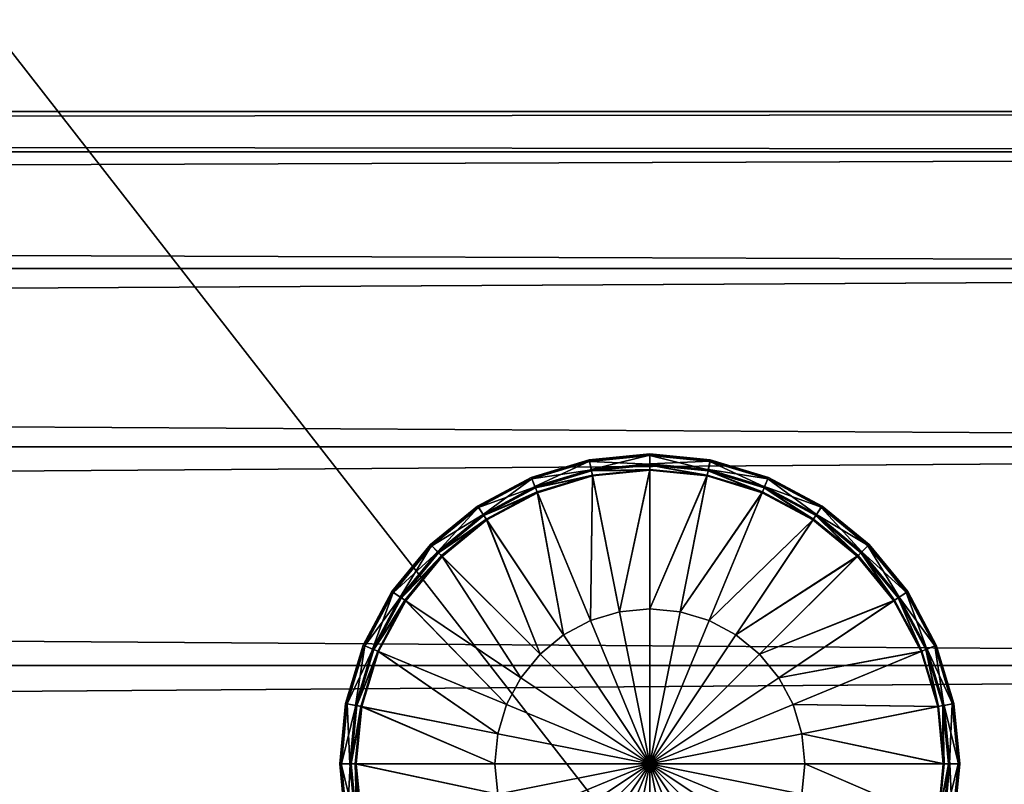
# Model space of a CAD drawing. Header units: millimetres. Extents: x -1220 to 1220, y -575 to 575.
# Tile 86 of 144: x 719 to 744, y -412 to -392. Entities that reach past the tile are written whole.
import ezdxf

# ---------------------------------------------------------------- set-up
doc = ezdxf.new("R2010")
doc.units = ezdxf.units.MM
doc.layers.get('0').update_dxf_attribs({"true_color": 0x5890e1})

msp = doc.modelspace()

# ---------------------------------------------------------------- meshes
at = {"color": 221, "true_color": 0xe5a6d7}
mesh = msp.add_polyface(dxfattribs=at)
corners = [(411.261, 0, 720.951), (411, 0, 720.951), (411, -496.536, 720.951), (410.563, 0, 720.889), (410.563, -496.535, 720.889), (410.25, 0, 720.701), (410.25, -496.532, 720.701), (820, 0, 719.951), (819.938, 0, 720.389), (819.938, -496.527, 720.389), (819.75, 0, 720.701), (819.75, -496.532, 720.701), (818.186, 0, 720.951), (411.816, 0, 720.951), (411.816, -496.536, 720.951), (411.261, -496.536, 720.951), (818.773, 0, 720.951), (818.186, -496.536, 720.951), (819, 0, 720.951), (818.773, -496.536, 720.951), (818.773, 0, 710.949), (819, 0, 710.949), (819, -520.909, 710.949), (819.438, 0, 711.012), (819.438, -520.905, 711.012), (819.75, 0, 711.199), (819.75, -520.892, 711.199), (410, 0, 711.949), (410.063, 0, 711.512), (410.063, -520.87, 711.512), (410.25, 0, 711.199), (410.25, -520.892, 711.199), (411.261, 0, 710.949), (411.816, 0, 710.949), (411.816, -520.909, 710.949), (411, 0, 710.949), (411.261, -520.909, 710.949), (818.186, 0, 710.949), (818.186, -520.909, 710.949), (819.438, 0, 720.889), (819.438, 496.539, 720.889), (819.75, 496.536, 720.701), (410, 0, 719.951), (410.063, 0, 720.389), (410.063, 496.531, 720.389), (410.25, 496.536, 720.701), (820, -520.839, 711.949), (820, 0, 711.949), (411.261, 496.54, 720.951), (411, 496.54, 720.951), (410.563, 496.539, 720.889), (820, 496.524, 719.951), (819.938, 496.531, 720.389), (818.186, 496.54, 720.951), (411.816, 496.54, 720.951), (818.773, 496.54, 720.951), (819, 496.54, 720.951), (410.563, 0, 711.012), (411, -520.909, 710.949), (410.563, -520.905, 711.012), (819.938, 0, 711.512), (819.938, -520.87, 711.512), (819, -496.536, 720.951), (819.438, -496.535, 720.889), (410, -496.52, 719.951), (410.063, -496.527, 720.389)]
mesh.append_faces([[corners[k] for k in face] for face in [(7, 46, 47)]], dxfattribs={"vtx0": -1, "color": 221})
mesh.append_faces([[corners[k] for k in face] for face in [(0, 1, 2), (1, 3, 4), (3, 5, 6), (7, 8, 9), (8, 10, 11), (12, 13, 14), (13, 0, 15), (16, 12, 17), (18, 16, 19), (20, 21, 22), (21, 23, 24), (23, 25, 26), (27, 28, 29), (28, 30, 31), (32, 33, 34), (35, 32, 36), (33, 37, 38), (18, 39, 40), (39, 10, 41), (42, 43, 44), (43, 5, 45), (1, 0, 48), (3, 1, 49), (5, 3, 50), (8, 7, 51), (10, 8, 52), (13, 12, 53), (0, 13, 54), (12, 16, 55), (16, 18, 56), (57, 35, 58), (30, 57, 59), (60, 47, 46), (25, 60, 61), (39, 18, 62), (10, 39, 63), (43, 42, 64), (5, 43, 65), (64, 42, 27), (51, 7, 47)]], dxfattribs={"vtx2": -1, "color": 221})
at = {"color": 196, "true_color": 0x390888}
mesh = msp.add_polyface(dxfattribs=at)
corners = [(864.268, -15, 169.649), (0, -15, 169.649), (0, -14.095, 174.779), (864.268, -14.095, 174.779), (0, -11.491, 179.291), (864.268, -11.491, 179.291), (0, -7.5, 182.639), (864.268, -7.5, 182.639), (0, -2.605, 184.421), (864.268, -2.605, 184.421), (0, 2.605, 184.421), (864.268, -2.605, 154.877), (0, -2.605, 154.877), (0, -7.5, 156.658), (864.268, -7.5, 156.658), (0, -11.491, 160.007), (864.268, -11.491, 160.007), (0, -14.095, 164.519), (864.268, -14.095, 164.519), (808.058, -394.469, 680.709), (808.058, -395.524, 686.694), (0, -395.524, 686.694), (0, -394.469, 680.709), (808.058, -398.563, 691.957), (0, -398.563, 691.957), (808.058, -403.219, 695.864), (0, -403.219, 695.864), (808.058, -408.93, 697.943), (0, -408.93, 697.943), (808.058, -415.008, 697.943), (0, -415.008, 697.943), (808.058, -420.719, 695.864), (0, -420.719, 695.864), (808.058, -425.375, 691.957), (0, -425.375, 691.957), (0, -428.414, 686.694), (0, -429.469, 680.709), (808.058, -428.413, 686.694), (0, -428.414, 674.723), (808.058, -429.469, 680.709), (0, -425.375, 669.46), (808.058, -428.413, 674.723), (808.058, -425.375, 669.46), (808.058, -420.719, 665.553), (0, -420.719, 665.553), (808.058, -415.008, 663.475), (0, -415.008, 663.475), (808.058, -408.93, 663.475), (0, -408.93, 663.475), (808.058, -403.219, 665.553), (0, -403.219, 665.553), (808.058, -398.563, 669.46), (0, -398.563, 669.46), (0, -395.524, 674.723), (808.058, -395.524, 674.723)]
mesh.append_faces([[corners[k] for k in face] for face in [(0, 1, 2), (3, 2, 4), (5, 4, 6), (7, 6, 8), (9, 8, 10), (11, 12, 13), (14, 13, 15), (16, 15, 17), (18, 17, 1), (19, 20, 21), (21, 22, 19), (20, 23, 24), (24, 21, 20), (23, 25, 26), (26, 24, 23), (25, 27, 28), (28, 26, 25), (27, 29, 30), (30, 28, 27), (29, 31, 32), (32, 30, 29), (31, 33, 34), (34, 32, 31), (35, 34, 33), (36, 35, 37), (38, 36, 39), (40, 38, 41), (42, 43, 44), (44, 40, 42), (43, 45, 46), (46, 44, 43), (45, 47, 48), (48, 46, 45), (47, 49, 50), (50, 48, 47), (49, 51, 52), (52, 50, 49), (53, 52, 51), (22, 53, 54)]], dxfattribs={"vtx2": -1, "color": 196})
mesh = msp.add_polyface(dxfattribs=at)
corners = [(0, -14.095, 174.779), (864.268, -14.095, 174.779), (864.268, -15, 169.649), (0, -11.491, 179.291), (864.268, -11.491, 179.291), (0, -7.5, 182.639), (864.268, -7.5, 182.639), (0, -2.605, 184.421), (864.268, -2.605, 184.421), (0, -2.605, 154.877), (864.268, -2.605, 154.877), (864.268, 2.605, 154.877), (0, -7.5, 156.658), (864.268, -7.5, 156.658), (0, -11.491, 160.007), (864.268, -11.491, 160.007), (0, -14.095, 164.519), (864.268, -14.095, 164.519), (0, -15, 169.649), (808.058, -425.375, 691.957), (808.058, -428.413, 686.694), (0, -428.414, 686.694), (808.058, -429.469, 680.709), (0, -429.469, 680.709), (808.058, -428.413, 674.723), (0, -428.414, 674.723), (808.058, -425.375, 669.46), (0, -425.375, 669.46), (808.058, -398.563, 669.46), (808.058, -395.524, 674.723), (0, -395.524, 674.723), (808.058, -394.469, 680.709), (0, -394.469, 680.709), (808.058, -395.524, 686.694), (816.692, -394.469, 680.709), (808.058, -398.563, 691.957), (816.692, -395.524, 686.694), (816.692, -398.563, 691.957), (816.692, -403.219, 695.864), (808.058, -403.219, 695.864), (808.058, -408.93, 697.943), (808.058, -415.008, 697.943), (816.692, -408.93, 697.943), (816.692, -415.008, 697.943), (816.692, -420.719, 695.864), (808.058, -420.719, 695.864), (816.692, -425.375, 691.957), (816.691, -428.413, 686.694), (816.692, -429.469, 680.709), (816.691, -428.413, 674.723), (816.692, -425.375, 669.46), (816.692, -420.719, 665.553), (808.058, -420.719, 665.553), (816.692, -415.008, 663.475), (808.058, -415.008, 663.475), (808.058, -408.93, 663.475), (808.058, -403.219, 665.553), (816.692, -408.93, 663.475), (816.692, -403.219, 665.553), (816.692, -398.563, 669.46), (816.692, -395.524, 674.723)]
mesh.append_faces([[corners[k] for k in face] for face in [(0, 1, 2), (3, 4, 1), (5, 6, 4), (7, 8, 6), (9, 10, 11), (12, 13, 10), (14, 15, 13), (16, 17, 15), (18, 2, 17), (19, 20, 21), (20, 22, 23), (22, 24, 25), (24, 26, 27), (28, 29, 30), (29, 31, 32), (33, 31, 34), (35, 33, 36), (37, 38, 39), (39, 35, 37), (40, 39, 38), (41, 40, 42), (43, 44, 45), (45, 41, 43), (44, 46, 19), (19, 45, 44), (46, 47, 20), (20, 19, 46), (22, 20, 47), (24, 22, 48), (49, 50, 26), (26, 24, 49), (50, 51, 52), (52, 26, 50), (51, 53, 54), (54, 52, 51), (55, 54, 53), (56, 55, 57), (28, 56, 58), (29, 28, 59), (31, 29, 60)]], dxfattribs={"vtx2": -1, "color": 196})
mesh = msp.add_polyface(dxfattribs=at)
corners = [(0, 0, 698.95), (1178, 0, 698.95), (1178, -483.003, 698.95), (0, -483.003, 698.95), (0, -503.003, 710.951), (1178, -503.003, 710.951), (1178, -487.003, 710.951), (0, -487.003, 710.951), (0, -505.003, 700.95), (1178, -505.003, 700.95), (1178, -505.003, 708.951), (0, -505.003, 708.951), (0, -503.003, 698.95), (0, -487.003, 698.95), (1178, -487.003, 698.95), (1178, -503.003, 698.95), (0, 0, 710.951), (0, -483.003, 710.951), (1178, -483.003, 710.951), (1178, 0, 710.951), (1178, -484.003, 698.95), (0, -484.003, 698.95), (1178, -485.003, 698.95), (0, -485.003, 698.95), (0, -503.878, 710.826), (1178, -503.878, 710.826), (0, -504.503, 710.451), (1178, -504.503, 710.451), (1178, -486.003, 710.951), (0, -486.003, 710.951), (1178, -485.003, 710.951), (0, -485.003, 710.951), (0, -504.878, 700.075), (1178, -504.878, 700.075), (0, -504.503, 699.45), (1178, -504.503, 699.45), (1178, -504.878, 709.826), (0, -504.878, 709.826), (1178, -503.878, 699.075), (0, -503.878, 699.075), (0, -486.003, 698.95), (1178, -486.003, 698.95), (0, -484.003, 710.951), (1178, -484.003, 710.951)]
mesh.append_faces([[corners[k] for k in face] for face in [(0, 1, 2), (2, 3, 0), (4, 5, 6), (6, 7, 4), (8, 9, 10), (10, 11, 8), (12, 13, 14), (14, 15, 12), (16, 17, 18), (18, 19, 16), (2, 20, 21), (21, 3, 2), (20, 22, 23), (23, 21, 20), (4, 24, 25), (25, 5, 4), (24, 26, 27), (27, 25, 24), (6, 28, 29), (29, 7, 6), (28, 30, 31), (31, 29, 28), (8, 32, 33), (33, 9, 8), (32, 34, 35), (35, 33, 32), (10, 36, 37), (37, 11, 10), (36, 27, 26), (26, 37, 36), (15, 38, 39), (39, 12, 15), (38, 35, 34), (34, 39, 38), (13, 40, 41), (41, 14, 13), (40, 23, 22), (22, 41, 40), (17, 42, 43), (43, 18, 17), (42, 31, 30), (30, 43, 42)]], dxfattribs={"vtx2": -1, "color": 196})
at = {"color": 221, "true_color": 0xe5a6d7}
mesh = msp.add_polyface(dxfattribs=at)
corners = [(411, -496.536, 720.951), (411.261, -496.536, 720.951), (411.261, 0, 720.951), (819.438, -496.535, 720.889), (819, -496.536, 720.951), (819, -498.232, 720.951), (819.75, -496.532, 720.701), (819.438, -498.231, 720.889), (410.563, -496.535, 720.889), (411, 0, 720.951), (410.25, -496.532, 720.701), (410.563, 0, 720.889), (410.063, -496.527, 720.389), (410, -496.52, 719.951), (410, -498.217, 719.951), (410.063, -498.224, 720.389), (819.938, -496.527, 720.389), (820, -496.521, 719.951), (820, 0, 719.951), (819.938, 0, 720.389), (411.816, -496.536, 720.951), (818.186, -496.536, 720.951), (818.186, 0, 720.951), (411.816, 0, 720.951), (818.773, -496.536, 720.951), (818.773, 0, 720.951), (819, 0, 720.951), (410.563, -498.231, 720.889), (410.25, -498.228, 720.701), (820, -498.217, 719.951), (819.938, -498.224, 720.389), (818.773, -498.232, 720.951), (819, -520.909, 710.949), (818.773, -520.909, 710.949), (818.773, 0, 710.949), (819.438, -520.905, 711.012), (819, 0, 710.949), (819.75, -520.892, 711.199), (819.438, 0, 711.012), (410.063, -520.87, 711.512), (410, -520.839, 711.949), (410, 0, 711.949), (410.25, -520.892, 711.199), (410.063, 0, 711.512), (411.816, -520.909, 710.949), (411.261, -520.909, 710.949), (411.261, 0, 710.949), (411, -520.909, 710.949), (411, 0, 710.949), (818.186, -520.909, 710.949), (411.816, 0, 710.949), (818.186, 0, 710.949), (410.563, -520.905, 711.012), (410.563, 0, 711.012), (410.25, 0, 711.199), (820, -520.839, 711.949), (819.938, -520.87, 711.512), (819.938, 0, 711.512), (819.75, 0, 711.199), (819.438, 0, 720.889), (819.75, 0, 720.701), (410.063, 0, 720.389), (410.25, 0, 720.701), (820, -499.497, 719.921), (820, -523.535, 712.035), (820, -522.559, 711.949)]
mesh.append_faces([[corners[k] for k in face] for face in [(18, 63, 64), (18, 64, 65)]], dxfattribs={"vtx0": -1, "vtx1": -1, "vtx2": -1, "color": 221})
mesh.append_faces([[corners[k] for k in face] for face in [(13, 41, 40), (18, 65, 55)]], dxfattribs={"vtx0": -1, "vtx2": -1, "color": 221})
mesh.append_faces([[corners[k] for k in face] for face in [(18, 17, 63)]], dxfattribs={"vtx1": -1, "vtx2": -1, "color": 221})
mesh.append_faces([[corners[k] for k in face] for face in [(0, 1, 2), (3, 4, 5), (6, 3, 7), (8, 0, 9), (10, 8, 11), (12, 13, 14), (10, 12, 15), (16, 17, 18), (6, 16, 19), (20, 21, 22), (1, 20, 23), (21, 24, 25), (24, 4, 26), (0, 8, 27), (8, 10, 28), (29, 17, 16), (30, 16, 6), (4, 24, 31), (32, 33, 34), (35, 32, 36), (37, 35, 38), (39, 40, 41), (42, 39, 43), (44, 45, 46), (45, 47, 48), (49, 44, 50), (51, 34, 33), (33, 49, 51), (47, 52, 53), (52, 42, 54), (55, 56, 57), (56, 37, 58), (4, 3, 59), (3, 6, 60), (13, 12, 61), (12, 10, 62)]], dxfattribs={"vtx2": -1, "color": 221})
at = {"color": 31, "true_color": 0xe4b899}
mesh = msp.add_polyface(dxfattribs=at)
corners = [(733.42, -403.558, 697.65), (733.42, -403.558, 697.708), (735, -403.402, 697.708), (735, -403.402, 697.65), (731.901, -404.019, 697.65), (731.901, -404.019, 697.708), (730.501, -404.767, 697.65), (730.501, -404.767, 697.708), (733.479, -403.852, 698.969), (733.505, -403.983, 698.969), (735, -403.835, 698.969), (735, -403.702, 698.969), (732.016, -404.296, 698.969), (732.067, -404.419, 698.969), (733.473, -403.822, 697.381), (735, -403.672, 697.381), (735, -403.702, 697.35), (733.479, -403.852, 697.35), (732.004, -404.268, 697.381), (732.016, -404.296, 697.35), (730.651, -404.991, 697.381), (733.428, -403.597, 698.709), (735, -403.442, 698.709), (735, -403.402, 698.669), (733.42, -403.558, 698.669), (731.916, -404.056, 698.709), (731.901, -404.019, 698.669), (730.523, -404.8, 698.709), (735, -403.665, 698.932), (733.471, -403.815, 698.932), (732.001, -404.261, 698.932), (730.667, -405.017, 698.969), (730.647, -404.985, 698.932), (735, -403.402, 698.598), (733.42, -403.558, 698.598), (731.901, -404.019, 698.598), (730.501, -404.767, 698.669), (730.501, -404.767, 698.598), (735, -403.447, 697.606), (733.429, -403.602, 697.606), (731.918, -404.06, 697.606), (730.526, -404.804, 697.606), (735, -403.811, 697.35), (733.5, -403.958, 697.35), (732.057, -404.396, 697.35)]
mesh.append_faces([[corners[k] for k in face] for face in [(0, 1, 2), (2, 3, 0), (4, 5, 1), (1, 0, 4), (6, 7, 5), (5, 4, 6), (8, 9, 10), (10, 11, 8), (12, 13, 9), (9, 8, 12), (14, 15, 16), (16, 17, 14), (18, 14, 17), (17, 19, 18), (20, 18, 19), (21, 22, 23), (23, 24, 21), (25, 21, 24), (24, 26, 25), (27, 25, 26), (8, 11, 28), (28, 29, 8), (12, 8, 29), (29, 30, 12), (31, 12, 30), (29, 28, 22), (22, 21, 29), (30, 29, 21), (21, 25, 30), (32, 30, 25), (24, 23, 33), (33, 34, 24), (26, 24, 34), (34, 35, 26), (36, 26, 35), (35, 37, 36), (34, 33, 2), (2, 1, 34), (35, 34, 1), (1, 5, 35), (37, 35, 5), (5, 7, 37), (0, 3, 38), (38, 39, 0), (4, 0, 39), (39, 40, 4), (6, 4, 40), (39, 38, 15), (15, 14, 39), (40, 39, 14), (14, 18, 40), (41, 40, 18), (17, 16, 42), (42, 43, 17), (19, 17, 43), (43, 44, 19)]], dxfattribs={"vtx2": -1, "color": 31})
mesh = msp.add_polyface(dxfattribs=at)
corners = [(738.099, -404.019, 697.65), (738.099, -404.019, 697.708), (739.499, -404.767, 697.708), (739.499, -404.767, 697.65), (736.58, -403.558, 697.65), (736.58, -403.558, 697.708), (735, -403.402, 697.65), (735, -403.402, 697.708), (736.521, -403.852, 698.969), (736.495, -403.983, 698.969), (737.933, -404.419, 698.969), (737.984, -404.296, 698.969), (735, -403.702, 698.969), (735, -403.835, 698.969), (739.333, -405.017, 697.35), (737.984, -404.296, 697.35), (737.996, -404.268, 697.381), (736.527, -403.822, 697.381), (736.521, -403.852, 697.35), (735, -403.672, 697.381), (735, -403.702, 697.35), (739.499, -404.767, 698.669), (738.099, -404.019, 698.669), (738.084, -404.056, 698.709), (736.572, -403.597, 698.709), (736.58, -403.558, 698.669), (735, -403.442, 698.709), (735, -403.402, 698.669), (739.353, -404.985, 698.932), (737.999, -404.261, 698.932), (736.529, -403.815, 698.932), (735, -403.665, 698.932), (739.477, -404.8, 698.709), (739.499, -404.767, 698.598), (738.099, -404.019, 698.598), (736.58, -403.558, 698.598), (735, -403.402, 698.598), (739.474, -404.804, 697.606), (738.082, -404.06, 697.606), (736.571, -403.602, 697.606), (735, -403.447, 697.606), (739.349, -404.991, 697.381), (737.943, -404.396, 697.35), (736.5, -403.958, 697.35), (735, -403.811, 697.35)]
mesh.append_faces([[corners[k] for k in face] for face in [(0, 1, 2), (2, 3, 0), (4, 5, 1), (1, 0, 4), (6, 7, 5), (5, 4, 6), (8, 9, 10), (10, 11, 8), (12, 13, 9), (9, 8, 12), (14, 15, 16), (17, 16, 15), (15, 18, 17), (19, 17, 18), (18, 20, 19), (21, 22, 23), (24, 23, 22), (22, 25, 24), (26, 24, 25), (25, 27, 26), (28, 29, 11), (8, 11, 29), (29, 30, 8), (12, 8, 30), (30, 31, 12), (32, 23, 29), (30, 29, 23), (23, 24, 30), (31, 30, 24), (24, 26, 31), (22, 21, 33), (33, 34, 22), (25, 22, 34), (34, 35, 25), (27, 25, 35), (35, 36, 27), (34, 33, 2), (2, 1, 34), (35, 34, 1), (1, 5, 35), (36, 35, 5), (5, 7, 36), (37, 38, 0), (4, 0, 38), (38, 39, 4), (6, 4, 39), (39, 40, 6), (41, 16, 38), (39, 38, 16), (16, 17, 39), (40, 39, 17), (17, 19, 40), (18, 15, 42), (42, 43, 18), (20, 18, 43), (43, 44, 20)]], dxfattribs={"vtx2": -1, "color": 31})
mesh = msp.add_polyface(dxfattribs=at)
corners = [(735, -411.501, 697.35), (734.21, -407.529, 697.35), (735, -407.452, 697.35), (733.45, -407.76, 697.35), (732.75, -408.134, 697.35), (732.137, -408.637, 697.35), (731.633, -409.251, 697.35), (731.259, -409.951, 697.35), (731.029, -410.711, 697.35), (730.951, -411.501, 697.35), (733.5, -403.958, 697.35), (735, -403.811, 697.35), (732.057, -404.396, 697.35), (730.728, -405.107, 697.35), (729.562, -406.063, 697.35), (728.606, -407.228, 697.35), (730.667, -405.017, 698.969), (730.741, -405.127, 698.969), (732.067, -404.419, 698.969), (732.016, -404.296, 698.969), (729.486, -405.986, 698.969), (735, -411.501, 698.969), (735, -407.452, 698.969), (734.21, -407.529, 698.969), (733.45, -407.76, 698.969), (732.75, -408.134, 698.969), (732.137, -408.637, 698.969), (731.633, -409.251, 698.969), (731.259, -409.951, 698.969), (731.029, -410.711, 698.969), (730.951, -411.501, 698.969), (732.016, -404.296, 697.35), (730.667, -405.017, 697.35), (730.651, -404.991, 697.381), (729.464, -405.965, 697.381), (731.901, -404.019, 698.669), (730.501, -404.767, 698.669), (730.523, -404.8, 698.709), (729.302, -405.802, 698.709), (735, -403.835, 698.969), (733.505, -403.983, 698.969), (729.58, -406.081, 698.969), (728.627, -407.242, 698.969), (732.001, -404.261, 698.932), (730.647, -404.985, 698.932), (731.916, -404.056, 698.709), (729.459, -405.96, 698.932), (729.274, -405.774, 698.669), (730.501, -404.767, 698.598), (729.274, -405.774, 698.598), (730.501, -404.767, 697.708), (731.918, -404.06, 697.606), (730.526, -404.804, 697.606), (730.501, -404.767, 697.65), (729.274, -405.774, 697.65), (732.004, -404.268, 697.381), (729.305, -405.806, 697.606), (729.486, -405.986, 697.35)]
mesh.append_faces([[corners[k] for k in face] for face in [(0, 1, 2), (0, 3, 1), (0, 4, 3), (0, 5, 4), (0, 6, 5), (0, 7, 6), (0, 8, 7), (0, 9, 8), (21, 22, 23), (21, 23, 24), (21, 24, 25), (21, 25, 26), (21, 26, 27), (21, 27, 28), (21, 28, 29), (21, 29, 30)]], dxfattribs={"color": 31})
mesh.append_faces([[corners[k] for k in face] for face in [(1, 10, 11), (11, 2, 1), (3, 12, 10), (10, 1, 3), (4, 13, 12), (12, 3, 4), (5, 14, 13), (13, 4, 5), (14, 5, 6), (15, 6, 7), (16, 17, 18), (18, 19, 16), (17, 16, 20), (31, 32, 33), (34, 33, 32), (35, 36, 37), (38, 37, 36), (23, 22, 39), (39, 40, 23), (24, 23, 40), (40, 18, 24), (25, 24, 18), (18, 17, 25), (26, 25, 17), (17, 41, 26), (27, 26, 41), (28, 27, 42), (43, 44, 16), (20, 16, 44), (45, 37, 44), (46, 44, 37), (47, 36, 48), (49, 48, 50), (51, 52, 53), (54, 53, 52), (55, 33, 52), (56, 52, 33), (32, 31, 12), (12, 13, 32), (57, 32, 13)]], dxfattribs={"vtx2": -1, "color": 31})
mesh = msp.add_polyface(dxfattribs=at)
corners = [(735, -411.501, 697.35), (738.971, -410.711, 697.35), (739.049, -411.501, 697.35), (738.741, -409.951, 697.35), (738.367, -409.251, 697.35), (737.863, -408.637, 697.35), (737.25, -408.134, 697.35), (736.55, -407.76, 697.35), (735.79, -407.529, 697.35), (735, -407.452, 697.35), (742.105, -408.558, 697.35), (740.438, -406.063, 697.35), (741.394, -407.228, 697.35), (739.272, -405.107, 697.35), (737.943, -404.396, 697.35), (736.5, -403.958, 697.35), (735, -403.811, 697.35), (739.333, -405.017, 698.969), (739.259, -405.127, 698.969), (740.42, -406.081, 698.969), (737.984, -404.296, 698.969), (737.933, -404.419, 698.969), (735, -411.501, 698.969), (739.049, -411.501, 698.969), (738.971, -410.711, 698.969), (738.741, -409.951, 698.969), (738.367, -409.251, 698.969), (737.863, -408.637, 698.969), (737.25, -408.134, 698.969), (736.55, -407.76, 698.969), (735.79, -407.529, 698.969), (735, -407.452, 698.969), (740.514, -405.986, 697.35), (739.333, -405.017, 697.35), (739.349, -404.991, 697.381), (737.996, -404.268, 697.381), (740.726, -405.774, 698.669), (739.499, -404.767, 698.669), (739.477, -404.8, 698.709), (738.084, -404.056, 698.709), (742.082, -408.567, 698.969), (741.373, -407.242, 698.969), (736.495, -403.983, 698.969), (735, -403.835, 698.969), (740.541, -405.96, 698.932), (739.353, -404.985, 698.932), (740.698, -405.802, 698.709), (737.999, -404.261, 698.932), (740.695, -405.806, 697.606), (739.474, -404.804, 697.606), (739.499, -404.767, 697.65), (738.099, -404.019, 697.65), (740.536, -405.965, 697.381), (738.082, -404.06, 697.606), (737.984, -404.296, 697.35)]
mesh.append_faces([[corners[k] for k in face] for face in [(0, 1, 2), (0, 3, 1), (0, 4, 3), (0, 5, 4), (0, 6, 5), (0, 7, 6), (0, 8, 7), (0, 9, 8), (22, 23, 24), (22, 24, 25), (22, 25, 26), (22, 26, 27), (22, 27, 28), (22, 28, 29), (22, 29, 30), (22, 30, 31)]], dxfattribs={"color": 31})
mesh.append_faces([[corners[k] for k in face] for face in [(10, 3, 4), (5, 11, 12), (12, 4, 5), (6, 13, 11), (11, 5, 6), (7, 14, 13), (13, 6, 7), (8, 15, 14), (14, 7, 8), (9, 16, 15), (15, 8, 9), (17, 18, 19), (20, 21, 18), (18, 17, 20), (32, 33, 34), (35, 34, 33), (36, 37, 38), (39, 38, 37), (26, 25, 40), (27, 26, 41), (41, 19, 27), (28, 27, 19), (19, 18, 28), (29, 28, 18), (18, 21, 29), (30, 29, 21), (21, 42, 30), (31, 30, 42), (42, 43, 31), (44, 45, 17), (20, 17, 45), (46, 38, 45), (47, 45, 38), (48, 49, 50), (51, 50, 49), (52, 34, 49), (53, 49, 34), (11, 13, 33), (54, 33, 13), (13, 14, 54)]], dxfattribs={"vtx2": -1, "color": 31})
mesh = msp.add_polyface(dxfattribs=at)
corners = [(731.633, -409.251, 697.35), (728.606, -407.228, 697.35), (729.562, -406.063, 697.35), (729.274, -405.774, 697.65), (729.274, -405.774, 697.708), (730.501, -404.767, 697.708), (730.501, -404.767, 697.65), (728.266, -407.001, 697.65), (728.266, -407.001, 697.708), (727.518, -408.402, 697.65), (727.518, -408.402, 697.708), (729.486, -405.986, 698.969), (729.58, -406.081, 698.969), (730.741, -405.127, 698.969), (728.516, -407.168, 698.969), (728.627, -407.242, 698.969), (727.795, -408.516, 698.969), (730.667, -405.017, 697.35), (729.486, -405.986, 697.35), (729.464, -405.965, 697.381), (728.491, -407.151, 697.381), (728.516, -407.168, 697.35), (727.767, -408.505, 697.381), (727.795, -408.516, 697.35), (730.501, -404.767, 698.669), (729.274, -405.774, 698.669), (729.302, -405.802, 698.709), (728.3, -407.024, 698.709), (728.266, -407.001, 698.669), (727.555, -408.417, 698.709), (727.518, -408.402, 698.669), (731.633, -409.251, 698.969), (730.647, -404.985, 698.932), (729.459, -405.96, 698.932), (728.485, -407.147, 698.932), (727.761, -408.502, 698.932), (730.523, -404.8, 698.709), (730.501, -404.767, 698.598), (729.274, -405.774, 698.598), (728.266, -407.001, 698.598), (727.518, -408.402, 698.598), (730.526, -404.804, 697.606), (729.305, -405.806, 697.606), (728.303, -407.026, 697.606), (727.559, -408.419, 697.606), (730.651, -404.991, 697.381), (730.728, -405.107, 697.35)]
mesh.append_faces([[corners[k] for k in face] for face in [(0, 1, 2), (3, 4, 5), (5, 6, 3), (7, 8, 4), (4, 3, 7), (9, 10, 8), (8, 7, 9), (11, 12, 13), (14, 15, 12), (12, 11, 14), (15, 14, 16), (17, 18, 19), (20, 19, 18), (18, 21, 20), (22, 20, 21), (21, 23, 22), (24, 25, 26), (27, 26, 25), (25, 28, 27), (29, 27, 28), (28, 30, 29), (12, 15, 31), (32, 33, 11), (14, 11, 33), (33, 34, 14), (16, 14, 34), (34, 35, 16), (36, 26, 33), (34, 33, 26), (26, 27, 34), (35, 34, 27), (27, 29, 35), (37, 38, 25), (28, 25, 38), (38, 39, 28), (30, 28, 39), (39, 40, 30), (5, 4, 38), (39, 38, 4), (4, 8, 39), (40, 39, 8), (8, 10, 40), (41, 42, 3), (7, 3, 42), (42, 43, 7), (9, 7, 43), (43, 44, 9), (45, 19, 42), (43, 42, 19), (19, 20, 43), (44, 43, 20), (20, 22, 44), (46, 2, 18), (21, 18, 2), (2, 1, 21), (23, 21, 1)]], dxfattribs={"vtx2": -1, "color": 31})
mesh = msp.add_polyface(dxfattribs=at)
corners = [(741.734, -407.001, 697.65), (741.734, -407.001, 697.708), (742.482, -408.402, 697.708), (742.482, -408.402, 697.65), (740.726, -405.774, 697.65), (740.726, -405.774, 697.708), (739.499, -404.767, 697.65), (739.499, -404.767, 697.708), (741.484, -407.168, 698.969), (741.373, -407.242, 698.969), (742.082, -408.567, 698.969), (740.514, -405.986, 698.969), (740.42, -406.081, 698.969), (739.333, -405.017, 698.969), (741.509, -407.151, 697.381), (742.233, -408.505, 697.381), (742.205, -408.516, 697.35), (741.484, -407.168, 697.35), (740.536, -405.965, 697.381), (740.514, -405.986, 697.35), (739.349, -404.991, 697.381), (741.7, -407.024, 698.709), (742.445, -408.417, 698.709), (742.482, -408.402, 698.669), (741.734, -407.001, 698.669), (740.698, -405.802, 698.709), (740.726, -405.774, 698.669), (739.477, -404.8, 698.709), (742.205, -408.516, 698.969), (742.239, -408.502, 698.932), (741.515, -407.147, 698.932), (740.541, -405.96, 698.932), (739.353, -404.985, 698.932), (742.482, -408.402, 698.598), (741.734, -407.001, 698.598), (740.726, -405.774, 698.598), (739.499, -404.767, 698.669), (739.499, -404.767, 698.598), (742.441, -408.419, 697.606), (741.697, -407.026, 697.606), (740.695, -405.806, 697.606), (739.474, -404.804, 697.606), (742.105, -408.558, 697.35), (741.394, -407.228, 697.35), (740.438, -406.063, 697.35), (739.333, -405.017, 697.35)]
mesh.append_faces([[corners[k] for k in face] for face in [(0, 1, 2), (2, 3, 0), (4, 5, 1), (1, 0, 4), (6, 7, 5), (5, 4, 6), (8, 9, 10), (11, 12, 9), (9, 8, 11), (12, 11, 13), (14, 15, 16), (16, 17, 14), (18, 14, 17), (17, 19, 18), (20, 18, 19), (21, 22, 23), (23, 24, 21), (25, 21, 24), (24, 26, 25), (27, 25, 26), (8, 28, 29), (29, 30, 8), (11, 8, 30), (30, 31, 11), (13, 11, 31), (30, 29, 22), (22, 21, 30), (31, 30, 21), (21, 25, 31), (32, 31, 25), (24, 23, 33), (33, 34, 24), (26, 24, 34), (34, 35, 26), (36, 26, 35), (35, 37, 36), (34, 33, 2), (2, 1, 34), (35, 34, 1), (1, 5, 35), (37, 35, 5), (5, 7, 37), (0, 3, 38), (38, 39, 0), (4, 0, 39), (39, 40, 4), (6, 4, 40), (39, 38, 15), (15, 14, 39), (40, 39, 14), (14, 18, 40), (41, 40, 18), (42, 43, 17), (19, 17, 43), (43, 44, 19), (45, 19, 44)]], dxfattribs={"vtx2": -1, "color": 31})
mesh = msp.add_polyface(dxfattribs=at)
corners = [(731.259, -409.951, 697.35), (727.895, -408.558, 697.35), (728.606, -407.228, 697.35), (731.029, -410.711, 697.35), (727.458, -410, 697.35), (730.951, -411.501, 697.35), (727.31, -411.501, 697.35), (727.057, -409.921, 697.65), (727.057, -409.921, 697.708), (727.518, -408.402, 697.708), (727.518, -408.402, 697.65), (726.902, -411.501, 697.65), (726.902, -411.501, 697.708), (727.795, -408.516, 698.969), (727.918, -408.567, 698.969), (728.627, -407.242, 698.969), (727.352, -409.979, 698.969), (727.482, -410.005, 698.969), (727.202, -411.501, 698.969), (727.335, -411.501, 698.969), (727.322, -409.973, 697.381), (727.767, -408.505, 697.381), (727.795, -408.516, 697.35), (727.352, -409.979, 697.35), (727.171, -411.501, 697.381), (727.202, -411.501, 697.35), (727.096, -409.929, 698.709), (727.555, -408.417, 698.709), (727.518, -408.402, 698.669), (727.057, -409.921, 698.669), (726.942, -411.501, 698.709), (726.902, -411.501, 698.669), (731.259, -409.951, 698.969), (731.029, -410.711, 698.969), (730.951, -411.501, 698.969), (727.761, -408.502, 698.932), (727.315, -409.972, 698.932), (727.164, -411.501, 698.932), (727.518, -408.402, 698.598), (727.057, -409.921, 698.598), (726.902, -411.501, 698.598), (727.559, -408.419, 697.606), (727.101, -409.929, 697.606), (726.946, -411.501, 697.606)]
mesh.append_faces([[corners[k] for k in face] for face in [(0, 1, 2), (3, 4, 1), (1, 0, 3), (5, 6, 4), (4, 3, 5), (7, 8, 9), (9, 10, 7), (11, 12, 8), (8, 7, 11), (13, 14, 15), (16, 17, 14), (14, 13, 16), (18, 19, 17), (17, 16, 18), (20, 21, 22), (22, 23, 20), (24, 20, 23), (23, 25, 24), (26, 27, 28), (28, 29, 26), (30, 26, 29), (29, 31, 30), (15, 14, 32), (33, 32, 14), (14, 17, 33), (34, 33, 17), (17, 19, 34), (16, 13, 35), (35, 36, 16), (18, 16, 36), (36, 37, 18), (36, 35, 27), (27, 26, 36), (37, 36, 26), (26, 30, 37), (29, 28, 38), (38, 39, 29), (31, 29, 39), (39, 40, 31), (39, 38, 9), (9, 8, 39), (40, 39, 8), (8, 12, 40), (7, 10, 41), (41, 42, 7), (11, 7, 42), (42, 43, 11), (42, 41, 21), (21, 20, 42), (43, 42, 20), (20, 24, 43), (2, 1, 22), (23, 22, 1), (1, 4, 23), (25, 23, 4), (4, 6, 25)]], dxfattribs={"vtx2": -1, "color": 31})
mesh = msp.add_polyface(dxfattribs=at)
corners = [(738.971, -410.711, 697.35), (742.542, -410, 697.35), (742.69, -411.501, 697.35), (739.049, -411.501, 697.35), (738.741, -409.951, 697.35), (742.105, -408.558, 697.35), (738.367, -409.251, 697.35), (741.394, -407.228, 697.35), (742.943, -409.921, 697.65), (742.943, -409.921, 697.708), (743.098, -411.501, 697.708), (743.098, -411.501, 697.65), (742.482, -408.402, 697.65), (742.482, -408.402, 697.708), (742.648, -409.979, 698.969), (742.518, -410.005, 698.969), (742.665, -411.501, 698.969), (742.798, -411.501, 698.969), (742.205, -408.516, 698.969), (742.082, -408.567, 698.969), (741.484, -407.168, 698.969), (742.678, -409.973, 697.381), (742.829, -411.501, 697.381), (742.798, -411.501, 697.35), (742.648, -409.979, 697.35), (742.233, -408.505, 697.381), (742.205, -408.516, 697.35), (742.904, -409.929, 698.709), (743.058, -411.501, 698.709), (743.098, -411.501, 698.669), (742.943, -409.921, 698.669), (742.445, -408.417, 698.709), (742.482, -408.402, 698.669), (738.971, -410.711, 698.969), (739.049, -411.501, 698.969), (738.741, -409.951, 698.969), (741.373, -407.242, 698.969), (738.367, -409.251, 698.969), (742.836, -411.501, 698.932), (742.685, -409.972, 698.932), (742.239, -408.502, 698.932), (743.098, -411.501, 698.598), (742.943, -409.921, 698.598), (742.482, -408.402, 698.598), (743.054, -411.501, 697.606), (742.899, -409.929, 697.606), (742.441, -408.419, 697.606), (741.484, -407.168, 697.35)]
mesh.append_faces([[corners[k] for k in face] for face in [(0, 1, 2), (2, 3, 0), (4, 5, 1), (1, 0, 4), (6, 7, 5), (8, 9, 10), (10, 11, 8), (12, 13, 9), (9, 8, 12), (14, 15, 16), (16, 17, 14), (18, 19, 15), (15, 14, 18), (19, 18, 20), (21, 22, 23), (23, 24, 21), (25, 21, 24), (24, 26, 25), (27, 28, 29), (29, 30, 27), (31, 27, 30), (30, 32, 31), (33, 34, 16), (16, 15, 33), (35, 33, 15), (15, 19, 35), (19, 36, 37), (14, 17, 38), (38, 39, 14), (18, 14, 39), (39, 40, 18), (39, 38, 28), (28, 27, 39), (40, 39, 27), (27, 31, 40), (30, 29, 41), (41, 42, 30), (32, 30, 42), (42, 43, 32), (42, 41, 10), (10, 9, 42), (43, 42, 9), (9, 13, 43), (8, 11, 44), (44, 45, 8), (12, 8, 45), (45, 46, 12), (45, 44, 22), (22, 21, 45), (46, 45, 21), (21, 25, 46), (24, 23, 2), (2, 1, 24), (26, 24, 1), (1, 5, 26), (47, 26, 5)]], dxfattribs={"vtx2": -1, "color": 31})
mesh = msp.add_polyface(dxfattribs=at)
corners = [(731.029, -412.291, 697.35), (727.458, -413.001, 697.35), (727.31, -411.501, 697.35), (730.951, -411.501, 697.35), (731.259, -413.05, 697.35), (727.895, -414.443, 697.35), (731.633, -413.75, 697.35), (728.606, -415.773, 697.35), (727.057, -413.081, 697.65), (727.057, -413.081, 697.708), (726.902, -411.501, 697.708), (726.902, -411.501, 697.65), (727.518, -414.6, 697.65), (727.518, -414.6, 697.708), (727.352, -413.022, 698.969), (727.482, -412.996, 698.969), (727.335, -411.501, 698.969), (727.202, -411.501, 698.969), (727.795, -414.485, 698.969), (727.918, -414.434, 698.969), (728.516, -415.833, 698.969), (727.322, -413.028, 697.381), (727.171, -411.501, 697.381), (727.202, -411.501, 697.35), (727.352, -413.022, 697.35), (727.767, -414.497, 697.381), (727.795, -414.485, 697.35), (727.096, -413.073, 698.709), (726.942, -411.501, 698.709), (726.902, -411.501, 698.669), (727.057, -413.081, 698.669), (727.555, -414.585, 698.709), (727.518, -414.6, 698.669), (731.029, -412.291, 698.969), (730.951, -411.501, 698.969), (731.259, -413.05, 698.969), (728.627, -415.759, 698.969), (731.633, -413.75, 698.969), (727.164, -411.501, 698.932), (727.315, -413.029, 698.932), (727.761, -414.499, 698.932), (726.902, -411.501, 698.598), (727.057, -413.081, 698.598), (727.518, -414.6, 698.598), (726.946, -411.501, 697.606), (727.101, -413.072, 697.606), (727.559, -414.583, 697.606), (728.516, -415.833, 697.35)]
mesh.append_faces([[corners[k] for k in face] for face in [(0, 1, 2), (2, 3, 0), (4, 5, 1), (1, 0, 4), (6, 7, 5), (8, 9, 10), (10, 11, 8), (12, 13, 9), (9, 8, 12), (14, 15, 16), (16, 17, 14), (18, 19, 15), (15, 14, 18), (19, 18, 20), (21, 22, 23), (23, 24, 21), (25, 21, 24), (24, 26, 25), (27, 28, 29), (29, 30, 27), (31, 27, 30), (30, 32, 31), (33, 34, 16), (16, 15, 33), (35, 33, 15), (15, 19, 35), (19, 36, 37), (14, 17, 38), (38, 39, 14), (18, 14, 39), (39, 40, 18), (39, 38, 28), (28, 27, 39), (40, 39, 27), (27, 31, 40), (30, 29, 41), (41, 42, 30), (32, 30, 42), (42, 43, 32), (42, 41, 10), (10, 9, 42), (43, 42, 9), (9, 13, 43), (8, 11, 44), (44, 45, 8), (12, 8, 45), (45, 46, 12), (45, 44, 22), (22, 21, 45), (46, 45, 21), (21, 25, 46), (24, 23, 2), (2, 1, 24), (26, 24, 1), (1, 5, 26), (47, 26, 5)]], dxfattribs={"vtx2": -1, "color": 31})
mesh = msp.add_polyface(dxfattribs=at)
corners = [(735, -411.501, 697.35), (731.029, -412.291, 697.35), (730.951, -411.501, 697.35), (731.259, -413.05, 697.35), (731.633, -413.75, 697.35), (732.137, -414.364, 697.35), (732.75, -414.867, 697.35), (733.45, -415.242, 697.35), (734.21, -415.472, 697.35), (735, -415.55, 697.35), (727.895, -414.443, 697.35), (729.562, -416.938, 697.35), (728.606, -415.773, 697.35), (730.728, -417.895, 697.35), (732.057, -418.605, 697.35), (733.5, -419.043, 697.35), (735, -419.191, 697.35), (730.667, -417.985, 698.969), (730.741, -417.874, 698.969), (729.58, -416.921, 698.969), (732.016, -418.705, 698.969), (732.067, -418.582, 698.969), (735, -411.501, 698.969), (730.951, -411.501, 698.969), (731.029, -412.291, 698.969), (731.259, -413.05, 698.969), (731.633, -413.75, 698.969), (732.137, -414.364, 698.969), (732.75, -414.867, 698.969), (733.45, -415.242, 698.969), (734.21, -415.472, 698.969), (735, -415.55, 698.969), (729.486, -417.015, 697.35), (730.667, -417.985, 697.35), (730.651, -418.01, 697.381), (732.004, -418.734, 697.381), (729.274, -417.227, 698.669), (730.501, -418.234, 698.669), (730.523, -418.201, 698.709), (731.916, -418.946, 698.709), (727.918, -414.434, 698.969), (728.627, -415.759, 698.969), (733.505, -419.019, 698.969), (735, -419.166, 698.969), (729.459, -417.041, 698.932), (730.647, -418.016, 698.932), (729.302, -417.199, 698.709), (732.001, -418.74, 698.932), (729.305, -417.196, 697.606), (730.526, -418.197, 697.606), (730.501, -418.234, 697.65), (731.901, -418.983, 697.65), (729.464, -417.036, 697.381), (731.918, -418.941, 697.606), (732.016, -418.705, 697.35)]
mesh.append_faces([[corners[k] for k in face] for face in [(0, 1, 2), (0, 3, 1), (0, 4, 3), (0, 5, 4), (0, 6, 5), (0, 7, 6), (0, 8, 7), (0, 9, 8), (22, 23, 24), (22, 24, 25), (22, 25, 26), (22, 26, 27), (22, 27, 28), (22, 28, 29), (22, 29, 30), (22, 30, 31)]], dxfattribs={"color": 31})
mesh.append_faces([[corners[k] for k in face] for face in [(10, 3, 4), (5, 11, 12), (12, 4, 5), (6, 13, 11), (11, 5, 6), (7, 14, 13), (13, 6, 7), (8, 15, 14), (14, 7, 8), (9, 16, 15), (15, 8, 9), (17, 18, 19), (20, 21, 18), (18, 17, 20), (32, 33, 34), (35, 34, 33), (36, 37, 38), (39, 38, 37), (26, 25, 40), (27, 26, 41), (41, 19, 27), (28, 27, 19), (19, 18, 28), (29, 28, 18), (18, 21, 29), (30, 29, 21), (21, 42, 30), (31, 30, 42), (42, 43, 31), (44, 45, 17), (20, 17, 45), (46, 38, 45), (47, 45, 38), (48, 49, 50), (51, 50, 49), (52, 34, 49), (53, 49, 34), (11, 13, 33), (54, 33, 13), (13, 14, 54)]], dxfattribs={"vtx2": -1, "color": 31})
mesh = msp.add_polyface(dxfattribs=at)
corners = [(735, -411.501, 697.35), (735.79, -415.472, 697.35), (735, -415.55, 697.35), (736.55, -415.242, 697.35), (737.25, -414.867, 697.35), (737.863, -414.364, 697.35), (738.367, -413.75, 697.35), (738.741, -413.05, 697.35), (738.971, -412.291, 697.35), (739.049, -411.501, 697.35), (736.5, -419.043, 697.35), (735, -419.191, 697.35), (737.943, -418.605, 697.35), (739.272, -417.895, 697.35), (740.438, -416.938, 697.35), (741.394, -415.773, 697.35), (739.499, -418.234, 697.708), (739.499, -418.234, 697.65), (740.726, -417.227, 697.65), (739.333, -417.985, 698.969), (739.259, -417.874, 698.969), (737.933, -418.582, 698.969), (737.984, -418.705, 698.969), (740.514, -417.015, 698.969), (735, -411.501, 698.969), (735, -415.55, 698.969), (735.79, -415.472, 698.969), (736.55, -415.242, 698.969), (737.25, -414.867, 698.969), (737.863, -414.364, 698.969), (738.367, -413.75, 698.969), (738.741, -413.05, 698.969), (738.971, -412.291, 698.969), (739.049, -411.501, 698.969), (737.984, -418.705, 697.35), (739.333, -417.985, 697.35), (739.349, -418.01, 697.381), (740.536, -417.036, 697.381), (738.099, -418.983, 698.669), (739.499, -418.234, 698.669), (739.477, -418.201, 698.709), (740.698, -417.199, 698.709), (735, -419.166, 698.969), (736.495, -419.019, 698.969), (740.42, -416.921, 698.969), (741.373, -415.759, 698.969), (737.999, -418.74, 698.932), (739.353, -418.016, 698.932), (738.084, -418.946, 698.709), (740.541, -417.041, 698.932), (740.726, -417.227, 698.669), (739.499, -418.234, 698.598), (738.082, -418.941, 697.606), (739.474, -418.197, 697.606), (737.996, -418.734, 697.381), (740.695, -417.196, 697.606), (740.514, -417.015, 697.35)]
mesh.append_faces([[corners[k] for k in face] for face in [(0, 1, 2), (0, 3, 1), (0, 4, 3), (0, 5, 4), (0, 6, 5), (0, 7, 6), (0, 8, 7), (0, 9, 8), (24, 25, 26), (24, 26, 27), (24, 27, 28), (24, 28, 29), (24, 29, 30), (24, 30, 31), (24, 31, 32), (24, 32, 33)]], dxfattribs={"color": 31})
mesh.append_faces([[corners[k] for k in face] for face in [(1, 10, 11), (11, 2, 1), (3, 12, 10), (10, 1, 3), (4, 13, 12), (12, 3, 4), (5, 14, 13), (13, 4, 5), (14, 5, 6), (15, 6, 7), (16, 17, 18), (19, 20, 21), (21, 22, 19), (20, 19, 23), (34, 35, 36), (37, 36, 35), (38, 39, 40), (41, 40, 39), (26, 25, 42), (42, 43, 26), (27, 26, 43), (43, 21, 27), (28, 27, 21), (21, 20, 28), (29, 28, 20), (20, 44, 29), (30, 29, 44), (31, 30, 45), (46, 47, 19), (23, 19, 47), (48, 40, 47), (49, 47, 40), (50, 39, 51), (52, 53, 17), (18, 17, 53), (54, 36, 53), (55, 53, 36), (35, 34, 12), (12, 13, 35), (56, 35, 13)]], dxfattribs={"vtx2": -1, "color": 31})
mesh = msp.add_polyface(dxfattribs=at)
corners = [(738.741, -413.05, 697.35), (742.105, -414.443, 697.35), (741.394, -415.773, 697.35), (738.971, -412.291, 697.35), (742.542, -413.001, 697.35), (739.049, -411.501, 697.35), (742.69, -411.501, 697.35), (742.943, -413.081, 697.65), (742.943, -413.081, 697.708), (742.482, -414.6, 697.708), (742.482, -414.6, 697.65), (743.098, -411.501, 697.65), (743.098, -411.501, 697.708), (742.205, -414.485, 698.969), (742.082, -414.434, 698.969), (741.373, -415.759, 698.969), (742.648, -413.022, 698.969), (742.518, -412.996, 698.969), (742.798, -411.501, 698.969), (742.665, -411.501, 698.969), (742.678, -413.028, 697.381), (742.233, -414.497, 697.381), (742.205, -414.485, 697.35), (742.648, -413.022, 697.35), (742.829, -411.501, 697.381), (742.798, -411.501, 697.35), (742.904, -413.073, 698.709), (742.445, -414.585, 698.709), (742.482, -414.6, 698.669), (742.943, -413.081, 698.669), (743.058, -411.501, 698.709), (743.098, -411.501, 698.669), (738.741, -413.05, 698.969), (738.971, -412.291, 698.969), (739.049, -411.501, 698.969), (742.239, -414.499, 698.932), (742.685, -413.029, 698.932), (742.836, -411.501, 698.932), (742.482, -414.6, 698.598), (742.943, -413.081, 698.598), (743.098, -411.501, 698.598), (742.441, -414.583, 697.606), (742.899, -413.072, 697.606), (743.054, -411.501, 697.606)]
mesh.append_faces([[corners[k] for k in face] for face in [(0, 1, 2), (3, 4, 1), (1, 0, 3), (5, 6, 4), (4, 3, 5), (7, 8, 9), (9, 10, 7), (11, 12, 8), (8, 7, 11), (13, 14, 15), (16, 17, 14), (14, 13, 16), (18, 19, 17), (17, 16, 18), (20, 21, 22), (22, 23, 20), (24, 20, 23), (23, 25, 24), (26, 27, 28), (28, 29, 26), (30, 26, 29), (29, 31, 30), (15, 14, 32), (33, 32, 14), (14, 17, 33), (34, 33, 17), (17, 19, 34), (16, 13, 35), (35, 36, 16), (18, 16, 36), (36, 37, 18), (36, 35, 27), (27, 26, 36), (37, 36, 26), (26, 30, 37), (29, 28, 38), (38, 39, 29), (31, 29, 39), (39, 40, 31), (39, 38, 9), (9, 8, 39), (40, 39, 8), (8, 12, 40), (7, 10, 41), (41, 42, 7), (11, 7, 42), (42, 43, 11), (42, 41, 21), (21, 20, 42), (43, 42, 20), (20, 24, 43), (2, 1, 22), (23, 22, 1), (1, 4, 23), (25, 23, 4), (4, 6, 25)]], dxfattribs={"vtx2": -1, "color": 31})

doc.saveas('drawing.dxf')
